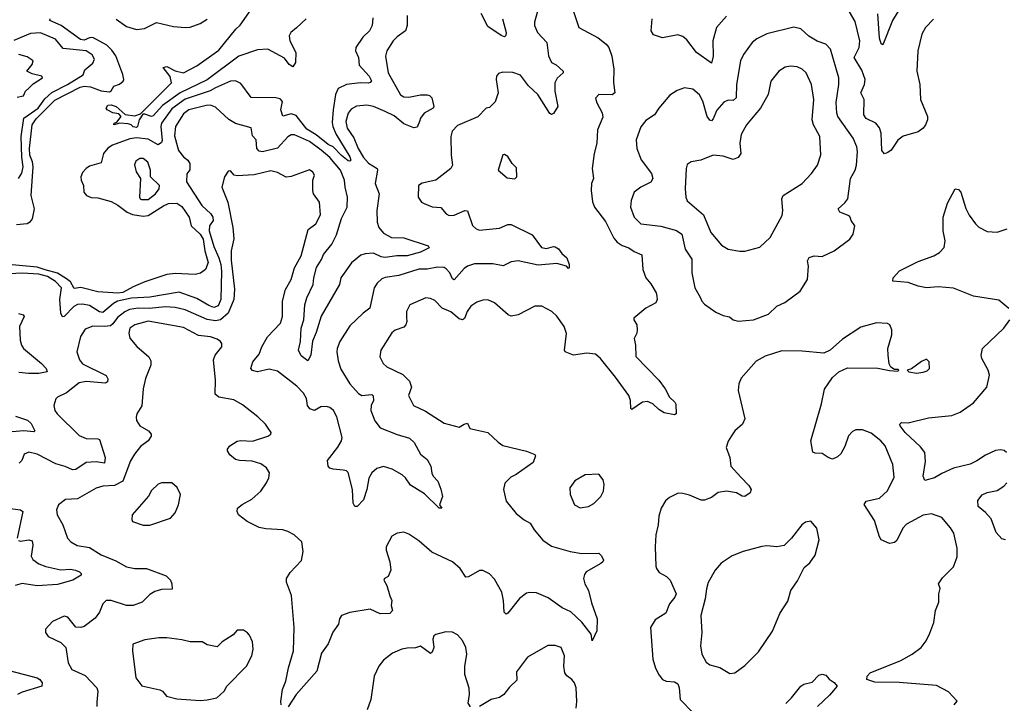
# Model space of a CAD drawing. Extents: x 1771496 to 1971148, y 471553 to 643630.
# Tile 211 of 256: x 1797451 to 1803308, y 593333 to 597401. Entities that reach past the tile are written whole.
import ezdxf

# ---------------------------------------------------------------- set-up
doc = ezdxf.new("R2010")
doc.units = 0

msp = doc.modelspace()

# ---------------------------------------------------------------- linework, layer by layer
at = {"layer": '0CON10XD'}
for points in [[(1799155, 597405.9), (1799097.4, 597352.6), (1799064.2, 597325), (1799053.1, 597305), (1799057.1, 597275), (1799093.3, 597205), (1799090.6, 597145), (1799075, 597120), (1799053.2, 597133.2), (1799025, 597172), (1798927.5, 597225), (1798865, 597222.2), (1798755, 597184.2), (1798565, 597043.5), (1798404.5, 596965.5), (1798300.1, 596889.9), (1798245, 596829.1), (1798235, 596825.3), (1798195, 596839.1), (1798182.2, 596837.8), (1798160.6, 596805), (1798152, 596765), (1798145, 596760), (1798125, 596763.1), (1798113.8, 596775), (1798095, 596780.4), (1798045.5, 596784.5), (1798010, 596775), (1798012.5, 596785), (1798028.3, 596791.7), (1798053.3, 596825), (1798039.5, 596839.5), (1798005, 596845.6), (1797970, 596865), (1797964, 596875), (1797975, 596891.4), (1797995.4, 596894.6), (1798024.5, 596885), (1798077.1, 596837.1), (1798135, 596829.5), (1798169.4, 596840.6), (1798354.2, 597025), (1798345, 597062), (1798303.6, 597116.4), (1798325, 597122), (1798375, 597096.2), (1798425.8, 597084.2), (1798505, 597126), (1798635, 597220), (1798735.7, 597344.3), (1798762.3, 597367.7), (1798868.3, 597521.7)], [(1800722.2, 597515), (1800775.8, 597355), (1800892.1, 597292.1), (1800940, 597255), (1800955.8, 597235), (1800973.2, 597183.2), (1800985.6, 597105.6), (1800983.4, 597026.6), (1800990.8, 596965), (1800975, 596954.3), (1800895, 596956.2), (1800876.4, 596933.6), (1800884.2, 596905), (1800915.4, 596845.4), (1800920.3, 596819.7), (1800886.7, 596745), (1800884.4, 596665), (1800868.5, 596605), (1800855.4, 596515), (1800862.9, 596455), (1800851.4, 596425), (1800849.2, 596385), (1800857.3, 596317.3), (1800870, 596285), (1800935, 596200.6), (1800985, 596100.6), (1801005, 596076.9), (1801035, 596056.7), (1801073.5, 596043.5), (1801105, 596020.8), (1801151.4, 596001.4), (1801156.9, 595915), (1801175.5, 595865.5), (1801205, 595830), (1801235.7, 595775), (1801240.8, 595755), (1801242, 595735), (1801233.8, 595715), (1801175.6, 595684.4), (1801103.3, 595625), (1801103.3, 595615), (1801122.5, 595585), (1801124.3, 595555), (1801122, 595535), (1801105.7, 595504.3), (1801113.3, 595465), (1801115.7, 595395.7), (1801252, 595255), (1801290, 595205), (1801315.7, 595155.7), (1801346.7, 595125), (1801353, 595113), (1801356.2, 595055), (1801345, 595050), (1801285, 595061.9), (1801251.7, 595081.7), (1801216.2, 595115), (1801185, 595129.4), (1801155, 595125.7), (1801092, 595082), (1801086.7, 595086.7), (1801084.5, 595134.5), (1801074.5, 595164.5), (1800993.8, 595273.8), (1800906.2, 595385), (1800875, 595409.6), (1800825, 595417.3), (1800745, 595405.5), (1800696, 595425), (1800691.9, 595435), (1800703, 595533), (1800689.2, 595575), (1800645, 595636.2), (1800616.2, 595665), (1800555.7, 595695.7), (1800514.2, 595695.8), (1800415, 595644.3), (1800375, 595635.8), (1800356.2, 595645), (1800275, 595715.7), (1800235, 595733.1), (1800205, 595731.8), (1800169.8, 595720.2), (1800135, 595696.9), (1800111.9, 595665), (1800096.6, 595623.4), (1800085, 595614), (1800065, 595620.8), (1800015, 595662.1), (1799964, 595684), (1799919.4, 595729.4), (1799895, 595741.4), (1799865.6, 595745.6), (1799771.4, 595705), (1799751.1, 595665), (1799750.7, 595629.3), (1799753.5, 595605), (1799748.1, 595585), (1799735, 595571.8), (1799685, 595553.5), (1799665, 595537.8), (1799598.6, 595435), (1799592.5, 595395), (1799612.5, 595355), (1799635, 595334.4), (1799729.4, 595289.4), (1799769.1, 595249.1), (1799781.1, 595215), (1799763.9, 595163.9), (1799793.3, 595105), (1799865, 595071.9), (1799975, 594999.2), (1800065, 594975.6), (1800095, 594994.4), (1800115, 594999.2), (1800127.7, 594967.7), (1800235, 594944.3), (1800296.2, 594886.2), (1800325, 594867.8), (1800465, 594832.9), (1800514, 594814), (1800518.8, 594805), (1800505, 594766.2), (1800403.8, 594695)], [(1802720.8, 597525), (1802642.7, 597395), (1802585, 597250), (1802575, 597257.5), (1802565, 597290), (1802555.4, 597435)], [(1799754.7, 597425.3), (1799756.2, 597365), (1799745.3, 597334.7), (1799695, 597299.5), (1799671.5, 597275), (1799634.4, 597215), (1799626.3, 597183.7), (1799643.2, 597085), (1799715, 596952.7), (1799735, 596941.2), (1799765, 596938.9), (1799835, 596953.6), (1799875, 596952.9), (1799888.9, 596948.9), (1799901.2, 596935), (1799914.2, 596885), (1799910.8, 596875), (1799856.9, 596845), (1799834.7, 596815.3), (1799828.2, 596795), (1799815, 596760.8), (1799795, 596758.1), (1799735, 596780.5), (1799678.2, 596828.2), (1799625, 596855.3), (1799555, 596884.7), (1799515, 596892.9), (1799455, 596885.4), (1799421.7, 596868.3), (1799404.1, 596845), (1799390.7, 596795), (1799398.8, 596755), (1799437.2, 596697.2), (1799463, 596635), (1799495, 596581.2), (1799525, 596547.7), (1799576.7, 596515), (1799579.5, 596505), (1799564.5, 596425), (1799589.1, 596365), (1799574.7, 596264.7), (1799577.7, 596195), (1799587.3, 596165), (1799615, 596129.5), (1799662.5, 596105), (1799735, 596102.2), (1799880, 596055), (1799887.3, 596042.7), (1799835, 596017.5), (1799756.2, 595995), (1799694.3, 595995.7), (1799625, 595986.1), (1799600.6, 595990.6), (1799555, 596011.6), (1799505, 596007.5), (1799480.8, 595999.2), (1799425, 595953.6), (1799361.8, 595865), (1799353.1, 595825), (1799244.1, 595635.9), (1799215, 595540), (1799192.1, 595487.9), (1799182, 595405), (1799165, 595370), (1799125, 595400.8), (1799108.9, 595435), (1799120, 595485), (1799125, 595566), (1799141, 595615), (1799147.3, 595705), (1799158.2, 595745), (1799196.8, 595825), (1799199.5, 595865), (1799215.3, 595925.3), (1799246.1, 595973.9), (1799257.1, 596002.9), (1799308.2, 596065), (1799335, 596120.8), (1799365, 596217.8), (1799398.9, 596285), (1799401.1, 596345), (1799385.7, 596405), (1799383.2, 596445), (1799358.8, 596505), (1799295, 596579.7), (1799242.9, 596625), (1799175, 596675.6), (1799085, 596715.4), (1799065, 596715.4), (1799045, 596704.5), (1798985, 596636.4), (1798895.2, 596614.8), (1798875, 596617.6), (1798860.8, 596635), (1798856.3, 596686.3), (1798835, 596710), (1798827.8, 596757.8), (1798735, 596783.6), (1798695, 596806.5), (1798615, 596880.8), (1798585, 596891.6), (1798559.1, 596890.9), (1798457.5, 596865), (1798425, 596839.6), (1798377.1, 596765), (1798371.3, 596708.7), (1798395, 596622.3), (1798425, 596585.3), (1798451.5, 596565), (1798462.5, 596545), (1798463.3, 596506.7), (1798445, 596482.5), (1798442.2, 596435), (1798533.5, 596295), (1798587.1, 596245), (1798598.5, 596225), (1798600.7, 596205), (1798579.3, 596175), (1798577.9, 596145), (1798605, 596050.4), (1798635, 595984.6), (1798646.9, 595943.1), (1798651, 595905), (1798646.4, 595735), (1798631.1, 595698.9), (1798605, 595688.5), (1798575, 595699.8), (1798505, 595741.6), (1798399.9, 595779.9), (1798225, 595749.4), (1798115, 595743.1), (1798033.3, 595725), (1798008, 595712), (1797945, 595659), (1797925, 595661.6), (1797865, 595699.2), (1797825, 595707.4), (1797795, 595706.5), (1797772.1, 595695), (1797715, 595634.6), (1797705, 595632.2), (1797694.3, 595654.3), (1797688.7, 595735), (1797698.6, 595805), (1797663.8, 595843.8), (1797615, 595873.5), (1797565, 595886.6), (1797465, 595893.2), (1797389.5, 595889.5)], [(1800538.7, 597478.7), (1800512.5, 597385), (1800512, 597365), (1800530, 597325), (1800585.7, 597265), (1800595.6, 597185.6), (1800615, 597146.2), (1800641.7, 597131.7), (1800683.8, 597095), (1800683.8, 597085), (1800647, 597053), (1800634.2, 597025), (1800634.3, 596975), (1800651.2, 596885), (1800625, 596842.5), (1800615, 596836.7), (1800605, 596843.3), (1800533.1, 596955), (1800476.9, 597006.9), (1800429.8, 597069.8), (1800384.5, 597085.5), (1800325, 597088), (1800299.3, 597080.7), (1800286.7, 597065), (1800284, 597045), (1800297.5, 596965), (1800278.6, 596911.4), (1800245, 596878.8), (1800225, 596873.8), (1800175, 596823.1), (1800055, 596771.9), (1800022.8, 596737.2), (1800015.6, 596705), (1800016.7, 596595), (1800025.8, 596535), (1800016, 596515), (1799925, 596446.2), (1799845, 596428.8), (1799823.3, 596415), (1799821.2, 596345), (1799841.2, 596315), (1799856, 596306), (1799905, 596288), (1799955, 596284), (1799988, 596245), (1800005, 596235.7), (1800035, 596237.8), (1800097.5, 596265), (1800114.2, 596264.2), (1800145, 596175.8), (1800165, 596155.7), (1800185, 596147.8), (1800305, 596160.9), (1800355, 596181.5), (1800375, 596182.5), (1800499.6, 596119.6), (1800555, 596046), (1800585, 596039.2), (1800625, 596052), (1800635, 596050), (1800655, 596038), (1800675, 596010), (1800704.5, 595984.5), (1800718.8, 595945), (1800720, 595925), (1800715, 595920), (1800703.6, 595933.6), (1800645, 595950), (1800535, 595939.6), (1800415, 595966.4), (1800375, 595960), (1800327, 595937), (1800265, 595948.9), (1800155, 595947.5), (1800115.3, 595934.7), (1800095, 595920.5), (1800035, 595852.5), (1800025, 595858.8), (1800009.2, 595895), (1799988.1, 595918.1), (1799975, 595925.4), (1799935, 595929.1), (1799875, 595917.1), (1799825, 595916.8), (1799705, 595878.2), (1799625, 595867.5), (1799605, 595858.1), (1799576.3, 595833.7), (1799559.4, 595805), (1799534.3, 595685), (1799494.2, 595655), (1799415, 595579.2), (1799355.6, 595485), (1799338.5, 595445), (1799336.5, 595425), (1799345, 595370), (1799360.7, 595320.7), (1799414.8, 595235), (1799465, 595177.1), (1799485, 595164.6), (1799545, 595170), (1799553.6, 595163.6), (1799554.6, 595135), (1799541.5, 595105), (1799539.5, 595075), (1799563.7, 595013.7), (1799595, 594972.7), (1799695, 594932.3), (1799770.2, 594910.2), (1799796.9, 594885), (1799835.5, 594815.5), (1799875, 594784), (1799896, 594745), (1799902.1, 594702.1), (1799910, 594685), (1799938, 594655), (1799955, 594607.5), (1799966, 594564), (1799947.5, 594515), (1799962.5, 594495), (1799945, 594494.3), (1799859.4, 594579.4), (1799775, 594631.1), (1799745.5, 594675), (1799725, 594692.7), (1799666, 594726), (1799615, 594742.9), (1799575, 594730.5), (1799545.5, 594705), (1799528, 594672), (1799516.5, 594605), (1799495, 594544.4), (1799458.8, 594505), (1799445, 594504.4), (1799433.3, 594525), (1799430, 594605), (1799405, 594706.7), (1799395, 594716.2), (1799375, 594720.8), (1799315, 594725.8), (1799295, 594733.1), (1799285.7, 594745), (1799281.1, 594778.9), (1799343.5, 594856.5), (1799365.4, 594895), (1799369.6, 594915), (1799337.2, 595037.2), (1799317.1, 595075), (1799295, 595093.2), (1799275, 595098.7), (1799242.4, 595097.6), (1799205, 595075.6), (1799176, 595085), (1799162.2, 595105), (1799157.6, 595147.6), (1799138.9, 595178.9), (1799100, 595220), (1798985, 595309.1), (1798935, 595321.5), (1798864.5, 595304.5), (1798835, 595314.3), (1798826, 595325), (1798838.2, 595365), (1798875, 595410.8), (1798890, 595455), (1798925, 595513.1), (1799001.4, 595595), (1799014.4, 595635), (1799014, 595726), (1799032.3, 595795), (1799065.4, 595855), (1799076.8, 595896.8), (1799085.5, 595925), (1799124.1, 595995.9), (1799167.5, 596152.5), (1799211.9, 596185), (1799239.8, 596240.2), (1799234.4, 596315), (1799198, 596365), (1799194, 596385), (1799193.8, 596445), (1799203.3, 596475), (1799195, 596492.5), (1799175, 596507.5), (1799065, 596467.1), (1799035, 596462.7), (1798985, 596490.5), (1798945, 596501.5), (1798845, 596476.7), (1798745, 596470.6), (1798725.6, 596475.6), (1798705, 596501.2), (1798690.5, 596499.5), (1798668, 596465), (1798652.5, 596405), (1798689.4, 596315), (1798718.2, 596165), (1798723.7, 596096.3), (1798708.8, 596025), (1798709.4, 595969.4), (1798727.4, 595797.4), (1798723.7, 595735), (1798690, 595655), (1798645, 595615.2), (1798615, 595608.5), (1798565, 595617.5), (1798435, 595674.7), (1798375, 595688.6), (1798315, 595691.6), (1798222.4, 595682.4), (1798155, 595684.4), (1798104.6, 595675.4), (1798075, 595663.1), (1798031.8, 595628.2), (1798005, 595590.7), (1797990.2, 595579.8), (1797955.5, 595574.5), (1797885, 595577.5), (1797840.7, 595559.3), (1797812, 595515), (1797790.9, 595425), (1797805.9, 595375.9), (1797825, 595353.3), (1797965, 595284), (1797975.5, 595264.5), (1797972, 595245), (1797961.4, 595238.6), (1797845, 595247.3), (1797805, 595239.2), (1797729.9, 595180.1), (1797675, 595154.2), (1797665.8, 595145), (1797652.9, 595105), (1797659.2, 595075), (1797674.2, 595055), (1797805, 594927.1), (1797845, 594908.2), (1797915, 594907.3), (1797925, 594902.1), (1797959.6, 594795), (1797955, 594762.9), (1797905, 594770), (1797845.4, 594765.4), (1797785, 594723.6), (1797765, 594721.5), (1797722, 594742), (1797665, 594757.9), (1797555, 594815.4), (1797505, 594828.1), (1797478, 594815), (1797462.8, 594777.2), (1797447.8, 594762.2)], [(1800321.6, 597405), (1800345.3, 597325), (1800342.8, 597307.2), (1800335, 597298.6), (1800315, 597305.6), (1800235, 597360.5), (1800195, 597438.1)], [(1802885.6, 597404.4), (1802838.6, 597355), (1802817.5, 597315), (1802793.1, 597215), (1802786.7, 597095), (1802805.5, 597015), (1802808.8, 596925), (1802850.9, 596825), (1802851.1, 596805), (1802838.9, 596775), (1802825, 596754.3), (1802796, 596734), (1802705, 596708.1), (1802675, 596682.9), (1802635, 596624), (1802615, 596610), (1802595, 596603.3), (1802578.3, 596621.7), (1802574.6, 596724.6), (1802565, 596758), (1802542.9, 596785), (1802485, 596813.2), (1802471.1, 596835), (1802473.1, 596925), (1802454.4, 596965), (1802475.5, 597015), (1802479.1, 597045), (1802459.3, 597099.3), (1802414.7, 597175), (1802444, 597235), (1802448.4, 597275), (1802419.9, 597389.9), (1802387, 597447)], [(1799551.7, 597411.7), (1799546.5, 597365), (1799531.1, 597335), (1799492.7, 597297.3), (1799450.9, 597235), (1799447.3, 597215), (1799466, 597176), (1799470.5, 597130.5), (1799528.5, 597065), (1799542.3, 597037.7), (1799535, 597026), (1799526.3, 597023.7), (1799475, 597025.4), (1799395, 597015.3), (1799345, 596990.4), (1799328.4, 596955), (1799314.4, 596865), (1799309.1, 596789.1), (1799313.9, 596765), (1799331.2, 596721.2), (1799414.5, 596585), (1799420, 596565), (1799415, 596559.2), (1799405, 596560.5), (1799365, 596593.4), (1799315, 596643.9), (1799285, 596657.7), (1799215, 596716), (1799159.2, 596749.2), (1799095, 596831.1), (1799065, 596840.3), (1799015, 596827.5), (1799003.9, 596865), (1799013.6, 596913.6), (1798999.8, 596929.8), (1798974.5, 596935.5), (1798826.7, 596936.7), (1798765, 597020), (1798735, 597036.9), (1798705, 597034.5), (1798615, 596994.7), (1798582.9, 596977.1), (1798435, 596928.5), (1798355, 596870.3), (1798293.6, 596785), (1798290, 596765), (1798298.9, 596681.1), (1798295, 596670.8), (1798275, 596655.8), (1798215, 596690), (1798145, 596698.4), (1798105, 596691.3), (1798002.5, 596655), (1797975, 596636.2), (1797948.7, 596605), (1797935, 596548.8), (1797865, 596528.8), (1797845, 596516), (1797825, 596491.2), (1797814.6, 596465), (1797815.4, 596445), (1797830, 596415), (1797831.8, 596375), (1797847.1, 596355), (1797875, 596342.7), (1797915, 596341.6), (1797995, 596318.1), (1798035, 596297.3), (1798088.9, 596255), (1798121.8, 596241.8), (1798185, 596231.7), (1798215, 596235.6), (1798305, 596293.9), (1798335, 596306.7), (1798385, 596308.7), (1798415, 596289.2), (1798459.5, 596225), (1798471.5, 596175), (1798525, 596124.7), (1798541.6, 596095), (1798551.6, 596025), (1798572.5, 595955), (1798555, 595913.8), (1798527, 595893), (1798495, 595884.3), (1798375, 595890.6), (1798325, 595884.5), (1798195, 595841.3), (1798125, 595812.1), (1798065, 595777.8), (1798035, 595772.6), (1797915, 595781.4), (1797815, 595807.6), (1797775, 595802.2), (1797751.9, 595841.9), (1797729.7, 595859.7), (1797675, 595891.6), (1797602.9, 595912.9), (1797555, 595927.5), (1797405, 595941.4)], [(1797431.2, 596181.2), (1797495, 596187.9), (1797515, 596200), (1797525.8, 596215), (1797538.5, 596275), (1797518.4, 596355), (1797531, 596525), (1797527.4, 596555), (1797511.4, 596595), (1797508.4, 596635), (1797524.4, 596775), (1797548.5, 596811.5), (1797658.6, 596921.4), (1797810.9, 596999.1), (1797835, 597005.1), (1797871.5, 597001.5), (1797935, 596977.3), (1797985, 596971.7), (1797995, 596976.5), (1798011.4, 597005), (1798043.6, 597016.4), (1798066, 597035), (1798069.2, 597045), (1798064.4, 597075), (1798021.8, 597185), (1797999.3, 597219.3), (1797969.2, 597249.2), (1797885, 597294), (1797865, 597293), (1797835, 597279.1), (1797812.1, 597282.1), (1797696.9, 597366.9), (1797630, 597395), (1797631.2, 597405)], [(1798025, 597403.9), (1798085, 597359.8), (1798145, 597341.6), (1798192.8, 597347.2), (1798265, 597383.8), (1798365, 597359.1), (1798435, 597353.5), (1798465, 597356.5), (1798525, 597378.8), (1798565, 597403.1)], [(1801655, 597421.9), (1801595.6, 597355), (1801574.6, 597275.4), (1801576.5, 597183.5), (1801565, 597142.5), (1801475.6, 597205), (1801420, 597280), (1801395, 597300.5), (1801365, 597309.6), (1801273.5, 597293.5), (1801221.2, 597311.2), (1801207.5, 597335), (1801212.9, 597405)], [(1797442.9, 596455), (1797462.6, 596487.4), (1797470.3, 596525), (1797462.7, 596582.7), (1797459.7, 596705), (1797475.2, 596815), (1797559.6, 596875), (1797599.6, 596930.4), (1797642.4, 596967.6), (1797734, 597015), (1797827.2, 597072.8), (1797838.1, 597101.9), (1797885, 597141.1), (1797894.6, 597165), (1797881.1, 597191.1), (1797845.2, 597215.2), (1797708.5, 597228.5), (1797662.9, 597285), (1797575, 597322.5), (1797515, 597317.4), (1797415, 597276.9)], [(1801725, 595606.2), (1801815, 595614), (1801905, 595649.2), (1801955, 595696), (1802002.1, 595717.9), (1802093.8, 595785), (1802136, 595855), (1802143.8, 595935), (1802137.5, 595965), (1802147.5, 595985), (1802176.1, 595996.1), (1802225, 595992.5), (1802295, 596025.8), (1802388, 596095), (1802409.2, 596125), (1802418, 596175), (1802396, 596205), (1802391.2, 596225), (1802384, 596234), (1802330, 596255), (1802318.8, 596275), (1802359.2, 596310.8), (1802376.9, 596335), (1802392.9, 596455), (1802420, 596505), (1802428.9, 596535), (1802434.6, 596615), (1802429.6, 596645), (1802409.1, 596695), (1802317.8, 596825), (1802311.3, 596845), (1802307.7, 596907.7), (1802324, 597015), (1802324, 597054), (1802274.3, 597225), (1802245, 597254.4), (1802195, 597272.5), (1802145, 597301.8), (1802096.4, 597346.4), (1802055, 597356.5), (1801895, 597316.7), (1801835, 597287.1), (1801807.5, 597265), (1801756.3, 597193.7), (1801738.9, 597155), (1801715.4, 597015), (1801712.7, 596935), (1801695, 596919.6), (1801665, 596922.2), (1801639.8, 596910.2), (1801597.3, 596862.7), (1801575, 596810), (1801565, 596799.2), (1801555, 596802.9), (1801540.8, 596825), (1801515.2, 596915.2), (1801495, 596952.9), (1801455, 596987.5), (1801405, 596994.3), (1801360.7, 596979.3), (1801318.9, 596951.1), (1801252.9, 596875), (1801227.5, 596835), (1801175, 596800), (1801145, 596763.8), (1801117.8, 596685), (1801122.2, 596635), (1801147, 596567), (1801208.5, 596485), (1801217.8, 596455), (1801205, 596434.3), (1801145, 596404), (1801105.7, 596374.3), (1801088, 596325), (1801083.1, 596285), (1801105.6, 596225), (1801145, 596186.7), (1801265, 596171.2), (1801357.2, 596147.2), (1801389.5, 596125), (1801408.8, 596035), (1801448.8, 595975), (1801448.9, 595895), (1801466.5, 595805), (1801499.1, 595749.1), (1801509.2, 595725), (1801525, 595707.5), (1801591.3, 595661.3), (1801635, 595641.4), (1801672.7, 595632.7), (1801695, 595614), (1801725, 595606.2)], [(1797435, 596938.9), (1797472.7, 596947.3), (1797486, 596975), (1797505, 596994), (1797530.6, 597019.4), (1797586.2, 597055), (1797582.5, 597065), (1797525, 597078.2), (1797493.8, 597095), (1797525.5, 597134.5), (1797530, 597155), (1797495, 597180), (1797445, 597192.5)], [(1801735, 596022.9), (1801765, 596024.2), (1801853.4, 596046.6), (1801915, 596103.8), (1801987.1, 596235), (1801990.6, 596265), (1801984, 596335), (1801991.2, 596355), (1802104.3, 596425.7), (1802161.2, 596485), (1802195.8, 596535), (1802215.9, 596595.9), (1802209.4, 596705), (1802171.8, 596775), (1802164.6, 596805), (1802174.6, 596925), (1802161.1, 597015), (1802129.2, 597085), (1802105, 597105.6), (1802075, 597120.6), (1802035.9, 597124.1), (1802005, 597117.5), (1801966.2, 597095), (1801919.2, 597035), (1801902.5, 596955), (1801856.7, 596875), (1801824.4, 596835), (1801774.4, 596775), (1801742.2, 596717.8), (1801733.6, 596665), (1801740.5, 596605), (1801725, 596580), (1801695, 596569.5), (1801635, 596588.9), (1801575, 596594.3), (1801502.5, 596565), (1801444.2, 596555.8), (1801421.7, 596538.3), (1801414.2, 596515), (1801410, 596395), (1801412.5, 596345), (1801422, 596322), (1801518.7, 596238.7), (1801561.1, 596135), (1801625, 596058.6), (1801665, 596035.6), (1801735, 596022.9)], [(1798175, 596331.5), (1798215, 596331.6), (1798258.9, 596365), (1798280, 596395), (1798282.5, 596415), (1798228.9, 596465), (1798228.5, 596505), (1798213, 596553), (1798185.5, 596575.5), (1798165.6, 596574.4), (1798141.7, 596558.3), (1798133.3, 596536.7), (1798142.7, 596495), (1798170, 596455), (1798162.9, 596345), (1798166.2, 596335), (1798175, 596331.5)], [(1800395, 596453.3), (1800407.5, 596465), (1800405, 596520), (1800380, 596545), (1800355, 596586.2), (1800335, 596597.5), (1800325, 596596), (1800297.5, 596505), (1800350, 596460), (1800395, 596453.3)], [(1803335, 595682.5), (1803275, 595732.5), (1803125, 595756.1), (1803005, 595803.8), (1802915, 595810.4), (1802844.3, 595804.3), (1802795, 595814.3), (1802736.4, 595836.4), (1802644.2, 595844.2), (1802645.8, 595865), (1802685, 595905.7), (1802795, 595962.5), (1802888.8, 595995), (1802922, 596015), (1802949.2, 596045), (1802956.7, 596085), (1802943.5, 596145), (1802944.2, 596225), (1802970.3, 596309.7), (1803015, 596393.3), (1803035, 596391.2), (1803048, 596375), (1803078.1, 596278.1), (1803098.3, 596238.3), (1803136.7, 596185), (1803156.1, 596166.1), (1803205, 596140.8), (1803265, 596135.8), (1803325, 596155.8)], [(1797443.2, 595653.2), (1797470.6, 595645), (1797477.4, 595635), (1797450, 595575), (1797453.2, 595493.2), (1797461.1, 595465), (1797474, 595444), (1797579.4, 595355), (1797607.1, 595325), (1797613.9, 595306.1), (1797565, 595296.1), (1797503.8, 595296.2), (1797445, 595301.5)], [(1803321.2, 594825), (1803306.8, 594836.8), (1803285, 594841.4), (1803255, 594837.1), (1803195, 594810), (1803144.6, 594775.4), (1803105, 594756.7), (1803005, 594731.5), (1802935, 594701.1), (1802892, 594675), (1802835, 594658.8), (1802824.3, 594685), (1802837.9, 594772.1), (1802834.3, 594825), (1802810, 594860), (1802718.5, 594945), (1802688, 594985), (1802686.7, 594995), (1802696.2, 595003.8), (1802735, 595002.5), (1802857.6, 595032.4), (1802995.7, 595045.7), (1803045.8, 595065), (1803125, 595121.1), (1803204.4, 595215), (1803220, 595285), (1803210.9, 595315), (1803173.8, 595383.8), (1803170.8, 595405), (1803177.1, 595445), (1803303.8, 595565), (1803340, 595615)], [(1799006, 593325), (1799004.3, 593344.3), (1799014.5, 593415), (1799034.4, 593465), (1799049.5, 593545), (1799079.6, 593645), (1799082.5, 593785), (1799067.3, 593975), (1799037.1, 594055), (1799038.1, 594075), (1799059.1, 594110.9), (1799127.6, 594182.4), (1799135.8, 594235.8), (1799128.8, 594295), (1799082.5, 594335), (1799045, 594356.2), (1799015.6, 594365.6), (1798915, 594370.6), (1798875, 594378.4), (1798804.3, 594415), (1798752.9, 594455), (1798744.3, 594475), (1798746, 594495), (1798773, 594517), (1798831.7, 594548.3), (1798884.6, 594595.4), (1798918.9, 594645), (1798931.9, 594675), (1798935.6, 594705), (1798919.2, 594735), (1798885, 594758.2), (1798833.3, 594773.3), (1798757.8, 594777.8), (1798735, 594784.5), (1798700.7, 594810.7), (1798685.7, 594835), (1798685.8, 594845), (1798701.4, 594865), (1798745, 594892.2), (1798765, 594897.5), (1798835, 594893.8), (1798926.4, 594923.6), (1798943.8, 594935), (1798945.5, 594944.5), (1798929.4, 594969.4), (1798912.3, 594995), (1798867.4, 595037.4), (1798775, 595108.5), (1798725, 595139.1), (1798635, 595155.7), (1798612.7, 595172.7), (1798614.5, 595255), (1798603.2, 595376.8), (1798612.9, 595405), (1798652.9, 595455), (1798652.5, 595475), (1798645.8, 595485), (1798625, 595499.5), (1798585, 595513.8), (1798515, 595522), (1798425, 595569.7), (1798215, 595606.2), (1798135, 595584.5), (1798105.7, 595565), (1798099.5, 595535), (1798106.3, 595506.3), (1798146.4, 595456.4), (1798218, 595395), (1798230.3, 595370.3), (1798230, 595345), (1798197.9, 595265), (1798185.4, 595204.6), (1798176.8, 595103.2), (1798147.5, 595055), (1798142.5, 595035), (1798145.8, 595015), (1798164.3, 594985), (1798217.1, 594955), (1798231.9, 594935), (1798232.3, 594922.3), (1798215.7, 594895), (1798168.9, 594861.1), (1798132.5, 594815), (1798109.5, 594775), (1798065, 594655.5), (1798015, 594628.7), (1797944.7, 594625.3), (1797905, 594613.6), (1797795, 594549.4), (1797723.3, 594545), (1797680.8, 594515), (1797668.9, 594485), (1797673.8, 594453.8), (1797707.5, 594395), (1797735.7, 594315.7), (1797754.6, 594294.6), (1797792.3, 594272.3), (1797865, 594259.6), (1797935, 594215.7), (1798021.7, 594181.7), (1798085, 594144.4), (1798135.5, 594134.5), (1798205.6, 594135.6), (1798322.7, 594092.7), (1798346.8, 594066.8), (1798355.7, 594045), (1798358, 594012), (1798295, 594010.6), (1798255, 593998.9), (1798225, 593980), (1798178.9, 593935), (1798125, 593915.9), (1798085, 593915.3), (1797995, 593945.4), (1797965.5, 593944.5), (1797945.4, 593924.6), (1797925, 593876), (1797899.4, 593840.6), (1797835, 593790), (1797814.1, 593784.1), (1797785, 593786.2), (1797736.7, 593845), (1797715, 593851.2), (1797645, 593819.2), (1797603.8, 593775), (1797603.8, 593755), (1797620.3, 593730.3), (1797695, 593694.2), (1797724.2, 593665), (1797739.4, 593575), (1797760.8, 593535), (1797839.1, 593499.1), (1797909.2, 593425), (1797915.6, 593405), (1797909.7, 593339.7), (1797910, 593315)], [(1803010, 593325), (1803027, 593347), (1802975, 593402.5), (1802905, 593438.8), (1802683, 593457), (1802538.3, 593458.3), (1802490, 593475), (1802492.5, 593495), (1802510, 593515), (1802691.7, 593588.3), (1802760, 593625), (1802812.9, 593665), (1802842.5, 593705), (1802865, 593750), (1802889.2, 593815), (1802898.8, 593885), (1802918.8, 593935), (1802918, 593985), (1802925.8, 594015.8), (1802916, 594045), (1802939.3, 594080.7), (1803005, 594146.2), (1803027.5, 594205), (1803027, 594257), (1803006.9, 594345), (1802988, 594378), (1802935, 594438.8), (1802875, 594460), (1802825, 594452.5), (1802725, 594398.6), (1802704.3, 594375), (1802668.7, 594301.3), (1802655, 594289.2), (1802625, 594283.5), (1802576, 594305), (1802565, 594323.3), (1802535, 594420), (1802473, 594517), (1802486.7, 594535), (1802565, 594554.4), (1802612.8, 594597.2), (1802652.1, 594677.9), (1802644.5, 594755), (1802598.6, 594865), (1802572.9, 594895), (1802515, 594941.1), (1802465, 594959.4), (1802425, 594959.4), (1802405, 594950.8), (1802380.8, 594925), (1802359.1, 594860.9), (1802335, 594816.7), (1802315, 594798.8), (1802285, 594786), (1802260, 594795), (1802225, 594818.8), (1802181.7, 594821.7), (1802168.3, 594828.3), (1802156.9, 594895), (1802220.5, 595115), (1802238.5, 595201.5), (1802285, 595271.2), (1802322.5, 595305), (1802375, 595330), (1802555, 595326.7), (1802625, 595312.5), (1802675, 595310), (1802680, 595315), (1802675, 595320), (1802655, 595320), (1802633, 595333), (1802623.6, 595353.6), (1802617.5, 595405), (1802615.6, 595445), (1802638, 595525), (1802638, 595555), (1802626, 595585), (1802613, 595593), (1802547, 595597), (1802455, 595570.8), (1802345, 595499.2), (1802272.5, 595435), (1802235, 595416.7), (1802105, 595429.4), (1801985, 595430), (1801885, 595399.2), (1801830.9, 595369.1), (1801743.2, 595266.8), (1801728, 595235), (1801724, 595195), (1801763.8, 595025), (1801750, 594995), (1801705, 594953.8), (1801683.8, 594925), (1801665, 594892.5), (1801652.9, 594855), (1801674, 594795), (1801680.8, 594745), (1801739.5, 594679.5), (1801788.3, 594628.3), (1801800.8, 594605), (1801796.2, 594585), (1801765, 594564), (1801747.5, 594565), (1801715, 594586), (1801655, 594595.7), (1801605, 594587.1), (1801565, 594558), (1801525, 594542), (1801505, 594541.2), (1801435, 594571.2), (1801395, 594582.5), (1801367, 594583), (1801315, 594557.5), (1801292.3, 594537.7), (1801266.2, 594495), (1801252.3, 594447.7), (1801248, 594395), (1801234.2, 594335), (1801230, 594265), (1801235, 594150), (1801238, 594135), (1801255, 594111.2), (1801297.9, 594087.9), (1801320.8, 594065), (1801356.4, 593985), (1801348.1, 593965), (1801316.5, 593925), (1801295, 593869.2), (1801230.4, 593829.6), (1801202.2, 593785), (1801216.9, 593595), (1801232.4, 593542.4), (1801255, 593500), (1801275, 593474), (1801295.8, 593465.8), (1801345, 593460.8), (1801365, 593448.8), (1801373.1, 593425), (1801379.2, 593355), (1801457.3, 593277.3)], [(1802785, 595296.7), (1802825, 595303.3), (1802848.3, 595311.7), (1802862.5, 595325), (1802860, 595365), (1802845, 595380), (1802815, 595367.5), (1802755, 595322.5), (1802730, 595315), (1802740, 595305), (1802785, 595296.7)], [(1797425, 595041.2), (1797497.8, 595017.8), (1797518.1, 594998.1), (1797541.4, 594955), (1797535, 594948.6), (1797475.2, 594955.2), (1797405, 594948.4)], [(1800403.8, 594695), (1800372.1, 594677.9), (1800336.1, 594643.9), (1800328.8, 594605), (1800344, 594535), (1800403.5, 594463.5), (1800450.5, 594425), (1800486.5, 594405), (1800511.5, 594365), (1800563, 594303), (1800615, 594268.8), (1800725, 594236.5), (1800795, 594225.5), (1800896, 594226), (1800910.7, 594210.7), (1800922.5, 594185), (1800920, 594175), (1800907.5, 594165), (1800821.2, 594115), (1800809.7, 594100.3), (1800804.2, 594075.8), (1800812, 594045), (1800834.5, 594004.5), (1800852, 593932), (1800886, 593835), (1800884, 593765), (1800856.7, 593705), (1800850.8, 593745), (1800795.3, 593815.3), (1800728.3, 593878.3), (1800677.7, 593902.3), (1800595, 593961.4), (1800525, 593991.4), (1800485, 593992.9), (1800465, 593988.6), (1800423.3, 593956.7), (1800355, 593870), (1800344.2, 593864.2), (1800332.9, 593875), (1800329.4, 593945), (1800319.2, 593995), (1800275, 594071.2), (1800245, 594103.8), (1800205, 594124), (1800185, 594124), (1800120, 594085), (1800105, 594084.2), (1800071.4, 594135), (1800025.8, 594175), (1799902.1, 594232.1), (1799825, 594299.2), (1799765, 594338.8), (1799735, 594351.2), (1799695, 594346.2), (1799665, 594328), (1799630.8, 594265), (1799630, 594245), (1799653.2, 594175), (1799658.6, 594125), (1799642.5, 594087.5), (1799620, 594075), (1799616.7, 594065), (1799634.6, 594034.6), (1799652.9, 593972.9), (1799664.4, 593945), (1799660, 593915), (1799668.6, 593885), (1799651.5, 593868.5), (1799595, 593866.2), (1799535, 593894.3), (1799415, 593872.7), (1799364.3, 593855), (1799353.1, 593835), (1799347.1, 593805), (1799313.3, 593756.7), (1799285, 593686.2), (1799245, 593631.2), (1799217.5, 593525), (1799095, 593386.7), (1799047.3, 593312.7)], [(1800785, 594496.2), (1800835, 594504), (1800865, 594521.2), (1800907, 594563), (1800924, 594595), (1800927.5, 594635), (1800922.3, 594662.3), (1800895, 594696.7), (1800815, 594692), (1800753.2, 594656.8), (1800724, 594615), (1800726, 594575), (1800750, 594515), (1800785, 594496.2)], [(1798225, 594394), (1798347.5, 594435), (1798375, 594467.5), (1798396, 594515), (1798406.2, 594575), (1798386.8, 594616.8), (1798355, 594646), (1798294.1, 594645.9), (1798275, 594636.7), (1798235, 594598.8), (1798216.2, 594565), (1798120, 594455), (1798117, 594427), (1798122.5, 594415), (1798184.1, 594394.1), (1798225, 594394)], [(1803315, 594305.7), (1803292.1, 594312.1), (1803259.7, 594349.7), (1803230.2, 594430.2), (1803195, 594467.8), (1803152, 594505), (1803149.7, 594540.3), (1803175, 594574.2), (1803205, 594586.9), (1803265, 594599.2), (1803305, 594624.3), (1803322.2, 594645)], [(1797365, 594495.5), (1797455.3, 594485.3), (1797468.5, 594475), (1797435.7, 594315)], [(1801675, 593510), (1801705, 593514.2), (1801765, 593558.8), (1801845, 593640), (1801928.3, 593761.7), (1801973.1, 593866.9), (1802019.8, 593940.2), (1802038.6, 594005), (1802077.4, 594062.6), (1802117.7, 594142.3), (1802151.2, 594168.8), (1802183.3, 594215), (1802206.7, 594305), (1802193.3, 594375), (1802157, 594417), (1802125, 594411.2), (1802103.8, 594395), (1802041.2, 594315), (1801997.7, 594272.3), (1801955, 594264), (1801895, 594270), (1801865.9, 594265.9), (1801755, 594236.9), (1801688.9, 594211.1), (1801622.6, 594167.4), (1801587.5, 594125), (1801545, 594051.2), (1801536.7, 594015), (1801529.1, 593955), (1801503.3, 593855), (1801508.1, 593755), (1801499.4, 593675), (1801509.2, 593625), (1801535, 593578.8), (1801555, 593561.4), (1801615, 593545.6), (1801675, 593510)], [(1797442.5, 594302.5), (1797455, 594297.1), (1797505, 594305.4), (1797525, 594300), (1797528.5, 594275), (1797519.5, 594209.5), (1797528.3, 594188.3), (1797565, 594162.2), (1797606.6, 594146.6), (1797695, 594126.5), (1797751.9, 594131.9), (1797783.3, 594125), (1797806.2, 594115), (1797816.2, 594105), (1797816.7, 594095), (1797766.7, 594065), (1797675, 594040.2), (1797555, 594031.8), (1797465.4, 594045.4), (1797424, 594035)], [(1798525, 593349.2), (1798565, 593354), (1798623.8, 593366.2), (1798666.7, 593405), (1798683.3, 593435), (1798799.2, 593555), (1798832, 593615), (1798838.8, 593655), (1798835, 593700), (1798818.3, 593738.3), (1798805, 593752.5), (1798781.7, 593768.3), (1798745, 593767.5), (1798720, 593740), (1798655, 593700), (1798625, 593670), (1798565, 593681.2), (1798535, 593699.2), (1798465, 593698.8), (1798415, 593711.2), (1798325, 593722), (1798277.7, 593722.3), (1798195, 593710), (1798123.9, 593686.1), (1798121.2, 593645), (1798142, 593485), (1798177.7, 593437.7), (1798285, 593414), (1798300, 593405), (1798323.3, 593375), (1798385, 593359.2), (1798525, 593349.2)], [(1800132.3, 593312.3), (1800118.8, 593335), (1800126.1, 593386.1), (1800123.9, 593423.9), (1800097.5, 593505), (1800098.3, 593551.7), (1800111.2, 593625), (1800103.8, 593665), (1800085, 593707.5), (1800055, 593740), (1800025, 593756.2), (1799985, 593758.8), (1799925, 593742), (1799915, 593733.8), (1799908.9, 593715), (1799914.4, 593665), (1799905, 593637.5), (1799895, 593630), (1799835, 593672.5), (1799805, 593662.5), (1799755, 593661.1), (1799724.5, 593655.5), (1799668.7, 593631.3), (1799615, 593590), (1799587.5, 593555), (1799558.6, 593495), (1799538.6, 593355), (1799516.7, 593295)], [(1800761.1, 593305), (1800765.6, 593345), (1800760.6, 593425), (1800751.4, 593455), (1800735.5, 593475.5), (1800705, 593496.2), (1800692.5, 593515), (1800687.5, 593555), (1800690.6, 593615), (1800671.2, 593665), (1800635, 593677.5), (1800593, 593677), (1800471.2, 593608.8), (1800405, 593520), (1800408.3, 593471.7), (1800365, 593430), (1800330, 593385), (1800305, 593368.5), (1800254.7, 593355.3), (1800185, 593314.4)], [(1797387.8, 593527.8), (1797555, 593485.7), (1797570.8, 593475), (1797584.2, 593455), (1797582.5, 593435), (1797465, 593399.1), (1797437.5, 593385)], [(1802007.2, 593332.8), (1802042, 593365), (1802097.5, 593435), (1802115, 593446.7), (1802165, 593459.2), (1802205, 593500), (1802225, 593506.2), (1802245, 593500), (1802265, 593476.7), (1802295, 593457.5), (1802312.5, 593435), (1802268, 593382), (1802195.6, 593315)]]:
    msp.add_lwpolyline(points, dxfattribs=at)

doc.saveas('drawing.dxf')
